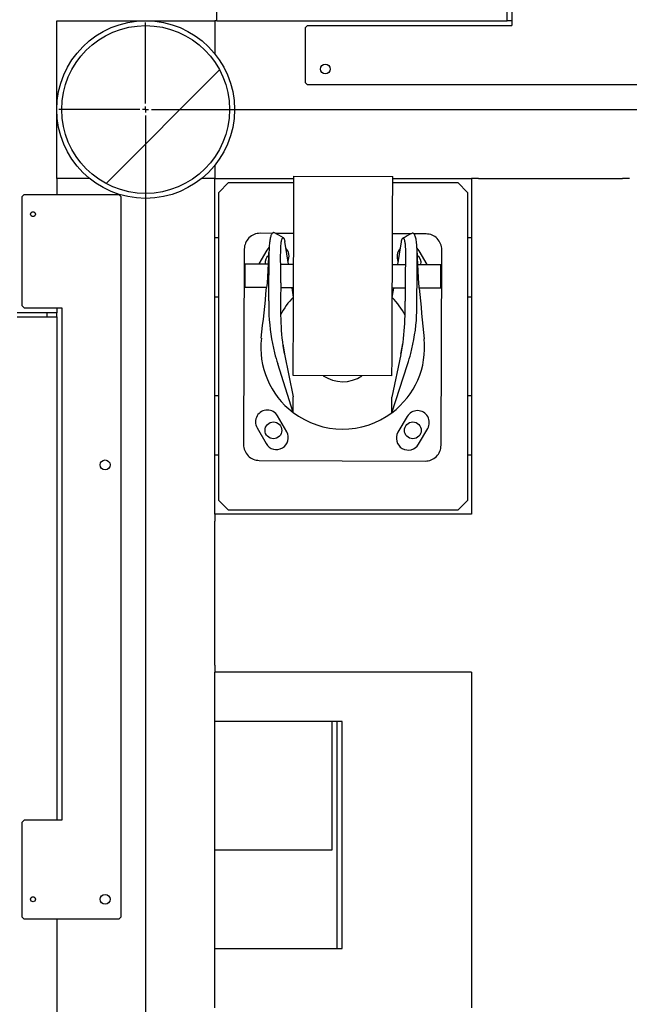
# Model space of a CAD drawing. Header units: millimetres. Extents: x 5 to 415, y 5 to 292.
# Tile 13 of 35: x 107 to 122, y 106 to 131. Entities that reach past the tile are written whole.
import ezdxf

# ---------------------------------------------------------------- set-up
doc = ezdxf.new("R2010")
doc.units = ezdxf.units.MM
doc.layers.add('TRAIT-FINS', color=9, linetype='Continuous')
doc.layers.add('TRAIT-FORT', color=4, linetype='Continuous', lineweight=25)

msp = doc.modelspace()

# ---------------------------------------------------------------- hatches: boundary and pattern name
at = {"layer": 'TRAIT-FINS'}
h = msp.add_hatch(dxfattribs=at)
h.set_pattern_fill('ANSI31', color=9, style=0)
edge = h.paths.add_edge_path(flags=0)
edge.add_arc((109.91416, 128.74801), 2.125, 0, 360)

# ---------------------------------------------------------------- linework, layer by layer
at = {"color": 7, "linetype": 'Continuous'}
for p, q in [((111.71416, 130.99801), (111.71416, 131.99801)), ((119.06416, 130.99801), (119.06416, 131.99801)), ((119.18916, 131.82301), (119.18916, 130.87301)), ((107.66416, 126.99801), (107.66416, 130.99801)), ((107.66416, 130.99801), (111.66416, 130.99801)), ((109.91416, 128.89801), (109.91416, 130.94801)), ((111.71416, 130.99801), (111.66416, 130.99801)), ((111.66416, 130.99801), (111.66416, 130.16222)), ((111.71416, 130.99801), (119.06416, 130.99801)), ((119.18916, 130.99801), (119.06416, 130.99801)), ((113.96416, 130.82301), (114.01416, 130.87301)), ((113.96416, 129.42301), (113.96416, 130.82301)), ((114.01416, 130.87301), (119.18916, 130.87301)), ((114.01416, 129.37301), (113.96416, 129.42301)), ((125.91416, 129.37301), (114.01416, 129.37301)), ((109.76416, 128.74801), (107.71416, 128.74801)), ((109.91416, 128.74801), (109.83916, 128.74801)), ((109.91416, 128.74801), (109.91416, 128.82301)), ((109.91416, 128.74801), (109.91416, 128.67301)), ((109.91416, 128.74801), (109.98916, 128.74801)), ((110.06416, 128.74801), (150.21416, 128.74801)), ((109.91416, 128.59801), (109.91416, 70.89801)), ((111.66416, 127.3338), (111.66416, 126.99801)), ((107.66416, 126.99801), (107.66416, 126.59801)), ((108.49994, 126.99801), (107.66416, 126.99801)), ((111.66416, 126.99801), (111.32837, 126.99801)), ((111.66416, 126.99801), (113.66998, 126.99801)), ((111.66416, 118.49801), (111.66416, 126.99801)), ((113.66938, 126.84137), (113.66968, 126.91922)), ((113.66968, 126.91922), (113.66992, 126.98034)), ((113.66992, 126.98034), (113.67009, 127.02431)), ((113.67009, 127.02431), (113.67019, 127.05081)), ((113.67019, 127.05081), (113.67022, 127.05967)), ((113.67022, 127.05967), (116.1702, 127.05002)), ((116.16966, 126.90957), (116.1699, 126.97069)), ((116.1699, 126.97069), (116.17007, 127.01466)), ((116.17, 126.99801), (118.16416, 126.99801)), ((116.17007, 127.01466), (116.17017, 127.04117)), ((116.17017, 127.04117), (116.1702, 127.05002)), ((118.16416, 126.99801), (118.16416, 118.49801)), ((118.33916, 126.99801), (118.16416, 126.99801)), ((118.33916, 126.99801), (121.98916, 126.99801)), ((122.16416, 126.99801), (121.98916, 126.99801)), ((111.76416, 126.64801), (112.01416, 126.89801)), ((112.01416, 126.89801), (113.6696, 126.89801)), ((113.66859, 126.6378), (113.66902, 126.74735)), ((113.66902, 126.74735), (113.66938, 126.84137)), ((116.16858, 126.62815), (116.169, 126.7377)), ((116.169, 126.7377), (116.16936, 126.83173)), ((116.16936, 126.83173), (116.16966, 126.90957)), ((116.16962, 126.89801), (117.81416, 126.89801)), ((117.81416, 126.89801), (118.06416, 126.64801)), ((106.78916, 126.54801), (106.83916, 126.59801)), ((106.78916, 123.77301), (106.78916, 126.54801)), ((106.83916, 126.59801), (109.23916, 126.59801)), ((109.23916, 126.59801), (109.28916, 126.54801)), ((109.28916, 126.54801), (109.28916, 108.29801)), ((111.76416, 118.84801), (111.76416, 126.64801)), ((113.66758, 126.37532), (113.66811, 126.5135)), ((113.66811, 126.5135), (113.66859, 126.6378)), ((116.16756, 126.36567), (116.1681, 126.50385)), ((116.1681, 126.50385), (116.16858, 126.62815)), ((118.06416, 126.64801), (118.06416, 118.84801)), ((113.66637, 126.06129), (113.667, 126.22423)), ((113.667, 126.22423), (113.66758, 126.37532)), ((116.16635, 126.05164), (116.16698, 126.21458)), ((116.16698, 126.21458), (116.16756, 126.36567)), ((113.6657, 125.88764), (113.66637, 126.06129)), ((116.16568, 125.87799), (116.16635, 126.05164)), ((113.66426, 125.51316), (113.66499, 125.7045)), ((113.66499, 125.7045), (113.6657, 125.88764)), ((116.16424, 125.50351), (116.16498, 125.69485)), ((116.16498, 125.69485), (116.16568, 125.87799)), ((111.76416, 125.49801), (111.66416, 125.49801)), ((113.1242, 125.61176), (112.81463, 125.61296)), ((113.66463, 125.60968), (113.19853, 125.61148)), ((113.66349, 125.31495), (113.66426, 125.51316)), ((116.16347, 125.3053), (116.16424, 125.50351)), ((116.63219, 125.59823), (116.16461, 125.60003)), ((117.0146, 125.59675), (116.70499, 125.59795)), ((118.16416, 125.49801), (118.06416, 125.49801)), ((112.41309, 125.2145), (112.39399, 120.26454)), ((112.98613, 125.18805), (112.7809, 124.83808)), ((113.03422, 125.24986), (112.98613, 125.18805)), ((113.04041, 125.25579), (113.03422, 125.24986)), ((113.52783, 124.8352), (113.43861, 125.40945)), ((113.6627, 125.11127), (113.66349, 125.31495)), ((116.16269, 125.10162), (116.16347, 125.3053)), ((116.29542, 124.82452), (116.38907, 125.39806)), ((116.79222, 125.23536), (116.78806, 125.23944)), ((116.83984, 125.17318), (116.79222, 125.23536)), ((117.39395, 120.24525), (117.41306, 125.19521)), ((113.6619, 124.90354), (113.6627, 125.11127)), ((116.16188, 124.8939), (116.16269, 125.10162)), ((117.04236, 124.82164), (116.83984, 125.17318)), ((112.43585, 124.63212), (112.43611, 124.70016)), ((112.43611, 124.70016), (112.43633, 124.7581)), ((112.43633, 124.7581), (112.4365, 124.8023)), ((112.4365, 124.8023), (112.43661, 124.82999)), ((112.43661, 124.82999), (112.43665, 124.83941)), ((112.43665, 124.83941), (113.02542, 124.83714)), ((113.33347, 124.83595), (113.66164, 124.83468)), ((113.66027, 124.48181), (113.66109, 124.69323)), ((113.66109, 124.69323), (113.6619, 124.90354)), ((116.16026, 124.47216), (116.16107, 124.68359)), ((116.16107, 124.68359), (116.16188, 124.8939)), ((116.16162, 124.82504), (116.48975, 124.82377)), ((116.79788, 124.82258), (117.38661, 124.82031)), ((117.38581, 124.61302), (117.38607, 124.68106)), ((117.38607, 124.68106), (117.3863, 124.739)), ((117.3863, 124.739), (117.38647, 124.7832)), ((117.38647, 124.7832), (117.38657, 124.81089)), ((117.38657, 124.81089), (117.38661, 124.82031)), ((112.435, 124.41168), (112.43527, 124.4832)), ((112.43527, 124.4832), (112.43556, 124.55825)), ((112.43556, 124.55825), (112.43585, 124.63212)), ((113.03304, 123.90513), (113.03556, 124.55583)), ((113.65946, 124.27075), (113.66027, 124.48181)), ((116.15944, 124.26111), (116.16026, 124.47216)), ((116.78302, 123.89066), (116.78553, 124.54136)), ((117.38496, 124.39258), (117.38523, 124.4641)), ((117.38523, 124.4641), (117.38552, 124.53915)), ((117.38552, 124.53915), (117.38581, 124.61302)), ((112.43433, 124.23941), (112.43434, 124.24178)), ((112.98709, 124.23728), (112.43433, 124.23941)), ((112.43434, 124.24178), (112.43441, 124.26048)), ((112.43441, 124.26048), (112.43455, 124.29671)), ((112.43455, 124.29671), (112.43475, 124.34819)), ((112.43475, 124.34819), (112.435, 124.41168)), ((113.33481, 124.36166), (113.33304, 123.90397)), ((113.65932, 124.23469), (113.33432, 124.23594)), ((113.6584, 123.9949), (113.62112, 124.23484)), ((113.65865, 124.06155), (113.65946, 124.27075)), ((116.15838, 123.98525), (116.19751, 124.2249)), ((116.15863, 124.0519), (116.15944, 124.26111)), ((116.4843, 124.22379), (116.1593, 124.22504)), ((116.48479, 124.34951), (116.48302, 123.89182)), ((117.38429, 124.22031), (116.83154, 124.22245)), ((117.38429, 124.22031), (117.3843, 124.22268)), ((117.3843, 124.22268), (117.38437, 124.24138)), ((117.38437, 124.24138), (117.38451, 124.27761)), ((117.38451, 124.27761), (117.38471, 124.32909)), ((117.38471, 124.32909), (117.38496, 124.39258)), ((111.76416, 123.99801), (111.66416, 123.99801)), ((113.65786, 123.85567), (113.65865, 124.06155)), ((116.15784, 123.84602), (116.15863, 124.0519)), ((118.16416, 123.99801), (118.06416, 123.99801)), ((106.83916, 123.72301), (106.78916, 123.77301)), ((106.83916, 123.72301), (107.78916, 123.72301)), ((107.66416, 123.72301), (107.66416, 123.59801)), ((107.78916, 123.72301), (107.78916, 110.74801)), ((113.65708, 123.65455), (113.65786, 123.85567)), ((116.15706, 123.6449), (116.15784, 123.84602)), ((107.66416, 123.59801), (106.66416, 123.59801)), ((106.66416, 123.49801), (107.66416, 123.49801)), ((107.41416, 123.59801), (107.41416, 123.49801)), ((107.66416, 123.49801), (107.66416, 123.59801)), ((107.66416, 123.49801), (107.66416, 110.74801)), ((113.65561, 123.2722), (113.65633, 123.4596)), ((113.65633, 123.4596), (113.65708, 123.65455)), ((116.15559, 123.26255), (116.15631, 123.44995)), ((116.15631, 123.44995), (116.15706, 123.6449)), ((113.65492, 123.09365), (113.65561, 123.2722)), ((116.1549, 123.084), (116.15559, 123.26255)), ((113.65427, 122.9252), (113.65492, 123.09365)), ((116.15425, 122.91556), (116.1549, 123.084)), ((113.3856, 122.80623), (113.4269, 122.56013)), ((113.6531, 122.62329), (113.65366, 122.76805)), ((113.65366, 122.76805), (113.65427, 122.9252)), ((116.15309, 122.61364), (116.15364, 122.7584)), ((116.15364, 122.7584), (116.15425, 122.91556)), ((116.3788, 122.54874), (116.42569, 122.82619)), ((113.42836, 122.55295), (113.64867, 121.4745)), ((113.65214, 122.37491), (113.6526, 122.49193)), ((113.6526, 122.49193), (113.6531, 122.62329)), ((116.37728, 122.54158), (116.14865, 121.46485)), ((116.15213, 122.36526), (116.15258, 122.48229)), ((116.15258, 122.48229), (116.15309, 122.61364)), ((113.64714, 121.07847), (113.25988, 122.30693)), ((113.65115, 122.11747), (113.65142, 122.18702)), ((113.65142, 122.18702), (113.65175, 122.27303)), ((113.65175, 122.27303), (113.65214, 122.37491)), ((116.14712, 121.06883), (116.54386, 122.29426)), ((116.1514, 122.17737), (116.15173, 122.26338)), ((116.15173, 122.26338), (116.15213, 122.36526)), ((113.65074, 122.01192), (113.65081, 122.02962)), ((113.65074, 122.00971), (113.65074, 122.01192)), ((116.15072, 122.00006), (113.65074, 122.00971)), ((113.65081, 122.02962), (113.65095, 122.06488)), ((113.65095, 122.06488), (113.65115, 122.11747)), ((116.15072, 122.00006), (116.15073, 122.00227)), ((116.15073, 122.00227), (116.15079, 122.01997)), ((116.15079, 122.01997), (116.15093, 122.05524)), ((116.15093, 122.05524), (116.15113, 122.10783)), ((116.15113, 122.10783), (116.1514, 122.17737)), ((111.76416, 121.49801), (111.66416, 121.49801)), ((113.64714, 121.07847), (113.64867, 121.4745)), ((116.14712, 121.06883), (116.14865, 121.46485)), ((118.16416, 121.49801), (118.06416, 121.49801)), ((113.48711, 120.58609), (113.25616, 120.98698)), ((116.53739, 120.97432), (116.30335, 120.57522)), ((112.73626, 120.68747), (112.96721, 120.28657)), ((116.82092, 120.2717), (117.05496, 120.6708)), ((111.76416, 119.99801), (111.66416, 119.99801)), ((118.16416, 119.99801), (118.06416, 119.99801)), ((112.79245, 119.863), (116.99241, 119.84679)), ((112.01416, 118.59801), (111.76416, 118.84801)), ((118.06416, 118.84801), (117.81416, 118.59801)), ((118.16416, 118.49801), (111.66416, 118.49801)), ((111.66416, 118.49801), (111.66416, 118.32301)), ((117.81416, 118.59801), (112.01416, 118.59801)), ((111.66416, 114.67301), (111.66416, 118.32301)), ((111.66416, 114.67301), (111.66416, 114.49801)), ((111.66416, 105.99801), (111.66416, 114.49801)), ((118.16416, 114.49801), (111.66416, 114.49801)), ((118.16416, 114.49801), (118.16416, 105.99801)), ((114.88916, 113.24801), (111.66416, 113.24801)), ((114.63916, 109.99801), (114.63916, 113.24801)), ((114.76416, 107.49801), (114.76416, 113.24801)), ((114.88916, 107.49801), (114.88916, 113.24801)), ((106.78916, 110.69801), (106.83916, 110.74801)), ((107.78916, 110.74801), (106.83916, 110.74801)), ((106.78916, 108.29801), (106.78916, 110.69801)), ((111.66416, 109.99801), (114.63916, 109.99801)), ((106.83916, 108.24801), (106.78916, 108.29801)), ((109.23916, 108.24801), (106.83916, 108.24801)), ((107.66416, 108.24801), (107.66416, 91.24801)), ((109.28916, 108.29801), (109.23916, 108.24801)), ((111.66416, 107.49801), (114.88916, 107.49801))]:
    msp.add_line(p, q, dxfattribs=at)
for centre, radius in [((109.91416, 128.74801), 2.25), ((109.91416, 128.74801), 2.125), ((114.46416, 129.77301), 0.125), ((107.06416, 126.09801), 0.0625), ((113.14916, 120.62301), 0.2125), ((116.67916, 120.62301), 0.2125), ((108.88916, 119.74801), 0.125), ((107.06416, 108.74801), 0.0625), ((108.88916, 108.74801), 0.125)]:
    msp.add_circle(centre, radius, dxfattribs=at)
for centre, radius, start, end in [((112.81309, 125.21296), 0.4, 89.778757, 179.778988), ((117.01306, 125.19676), 0.4, 359.778757, 89.778988), ((113.24491, 125.03629), 0.3, 334.825552, 42.837956), ((116.57989, 125.02343), 0.3, 136.719867, 204.732271), ((113.14916, 124.87301), 0.2125, 123.160664, 189.627507), ((116.67916, 124.87301), 0.2125, 346.178728, 57.747852), ((114.73817, 122.86549), 1.56252, 133.712845, 154.10957), ((114.89274, 122.72241), 2.06253, 173.371306, 232.849299), ((114.90352, 122.72988), 0.875, 235.731179, 303.826644), ((112.99621, 120.83722), 0.3, 29.946299, 209.946299), ((116.79618, 120.82256), 0.3, 329.611566, 149.611566), ((113.22716, 120.43633), 0.3, 209.946299, 29.946299), ((116.56214, 120.42346), 0.3, 149.611566, 329.611566), ((112.79399, 120.263), 0.4, 179.778757, 269.778988), ((116.99396, 120.24679), 0.4, 269.77897, 359.778988)]:
    msp.add_arc(centre, radius, start, end, dxfattribs=at)
at = {"layer": 'TRAIT-FORT', "color": 4, "linetype": 'Continuous', "lineweight": 25, "flags": 128}
for points in [[(113.17455, 125.62237), (113.16812, 125.62707), (113.16158, 125.63031), (113.15485, 125.63128), (113.14799, 125.63017), (113.14107, 125.62731), (113.13417, 125.62298), (113.12598, 125.61626), (113.11799, 125.60792), (113.11022, 125.59779), (113.10272, 125.58569), (113.09554, 125.57147), (113.08835, 125.55423), (113.08158, 125.53481), (113.07526, 125.51334), (113.06942, 125.48994), (113.06408, 125.46465), (113.05935, 125.43802), (113.05514, 125.40969), (113.05144, 125.37975), (113.04821, 125.34836), (113.04494, 125.30926), (113.04227, 125.26844), (113.04014, 125.22605), (113.03851, 125.18222), (113.03731, 125.13713), (113.03648, 125.09092), (113.03576, 125.01838), (113.0355, 124.94395), (113.03551, 124.86802), (113.03562, 124.79092), (113.03568, 124.713), (113.03564, 124.63455), (113.03556, 124.55583)], [(113.33481, 124.36166), (113.33493, 124.45878), (113.33492, 124.55546), (113.33463, 124.65128), (113.33409, 124.74573), (113.33347, 124.83823), (113.33312, 124.89744), (113.3329, 124.95539), (113.33286, 125.01185), (113.33309, 125.06664), (113.33366, 125.1195), (113.33465, 125.17015), (113.33573, 125.20651), (113.33712, 125.24135), (113.33885, 125.27452), (113.34095, 125.3059), (113.34344, 125.33536), (113.34632, 125.36276), (113.34961, 125.38798), (113.35331, 125.41089), (113.35688, 125.42907), (113.36074, 125.44532), (113.36487, 125.45958), (113.36924, 125.47182), (113.37405, 125.48245), (113.37906, 125.49081), (113.38422, 125.4969), (113.38808, 125.49992), (113.39196, 125.50171), (113.39586, 125.50229), (113.39975, 125.50167), (113.40409, 125.4996), (113.40837, 125.49612), (113.41257, 125.4913), (113.41738, 125.48388), (113.42195, 125.4745), (113.42581, 125.46418), (113.42934, 125.45214), (113.43259, 125.43869), (113.43565, 125.4243), (113.43861, 125.40945)], [(116.3891, 125.39806), (116.39218, 125.41282), (116.39536, 125.42713), (116.39872, 125.44055), (116.40232, 125.45263), (116.40624, 125.46301), (116.41014, 125.47112), (116.41423, 125.47778), (116.41846, 125.48302), (116.42353, 125.48745), (116.42867, 125.48996), (116.43257, 125.49054), (116.43646, 125.48993), (116.44033, 125.48812), (116.44416, 125.48507), (116.44859, 125.47989), (116.45291, 125.473), (116.45707, 125.4644), (116.46106, 125.45412), (116.46501, 125.44155), (116.46872, 125.42717), (116.47217, 125.41103), (116.47555, 125.39182), (116.4786, 125.3707), (116.48131, 125.34776), (116.48369, 125.32308), (116.48573, 125.29674), (116.48787, 125.26092), (116.4895, 125.22276), (116.49069, 125.18248), (116.49145, 125.14025), (116.49186, 125.09628), (116.49194, 125.05073), (116.49178, 125.00378), (116.4912, 124.93597), (116.49036, 124.86609), (116.48936, 124.79447), (116.48832, 124.72141), (116.48731, 124.64722), (116.48617, 124.54878), (116.48536, 124.44938), (116.48479, 124.34951)], [(116.78554, 124.54136), (116.78619, 124.63953), (116.78692, 124.73718), (116.78776, 124.83382), (116.78856, 124.92881), (116.78886, 124.98736), (116.78888, 125.0448), (116.78852, 125.10093), (116.78768, 125.15554), (116.78622, 125.2084), (116.78447, 125.25094), (116.78217, 125.29193), (116.77926, 125.3312), (116.77568, 125.36856), (116.77141, 125.40385), (116.76643, 125.43687), (116.76105, 125.46577), (116.75502, 125.49239), (116.74838, 125.51663), (116.74114, 125.53838), (116.73336, 125.55754), (116.72626, 125.57187), (116.71886, 125.58414), (116.71119, 125.59435), (116.70329, 125.60262), (116.6952, 125.60913), (116.68835, 125.61329), (116.68145, 125.61617), (116.67458, 125.61743), (116.66781, 125.61676), (116.66119, 125.6139), (116.65471, 125.60959)]]:
    msp.add_lwpolyline(points, dxfattribs=at)
at = {"layer": 'TRAIT-FORT', "color": 4, "linetype": 'Continuous', "lineweight": 25}
msp.add_circle((109.91416, 128.74801), 2.125, dxfattribs=at)
for centre, radius, start, end in [((111.8816, 123.00035), 2.92471, 58.644735, 63.751461), ((117.99879, 122.82042), 3.09642, 115.729238, 120.55627), ((105.96814, 125.23044), 7.06875, 355.510982, 359.147751), ((123.9907, 125.16666), 7.20152, 180.449409, 184.012975), ((105.81873, 124.92422), 7.2012, 354.526099, 358.033735), ((124.00371, 124.85395), 7.19992, 181.522578, 185.031866), ((30.77844, 132.36506), 82.60008, 353.4624355, 354.3530331), ((201.55759, 131.95969), 85.06924, 185.2184169, 186.083165), ((114.89559, 122.7374), 1.77532, 26.750153, 44.65913), ((120.18286, 123.80618), 7.1505, 179.207086, 182.143577), ((140.03087, 123.68295), 26.69874, 179.525675, 180.311952), ((93.16839, 123.85613), 23.31467, 359.187302, 0.08771), ((109.10691, 123.85688), 7.67618, 357.516809, 0.252156), ((118.01237, 123.78021), 4.98087, 182.778928, 193.903227), ((119.42279, 123.60341), 6.09062, 180.619263, 187.89092), ((110.38829, 123.63858), 6.09348, 351.667868, 358.936118), ((111.79933, 123.80454), 4.98443, 345.660714, 356.776947), ((114.91482, 122.72209), 2.06201, 306.699873, 6.194707), ((116.93632, 123.29659), 3.58577, 188.489296, 191.789891), ((112.60935, 123.36098), 3.85594, 347.87352, 350.966716), ((118.90607, 124.14128), 5.93669, 195.213536, 197.998096), ((110.79538, 124.20785), 6.05863, 341.588125, 344.316633), ((114.90353, 122.73005), 2.07514, 232.739234, 306.818578)]:
    msp.add_arc(centre, radius, start, end, dxfattribs=at)

doc.saveas('drawing.dxf')
